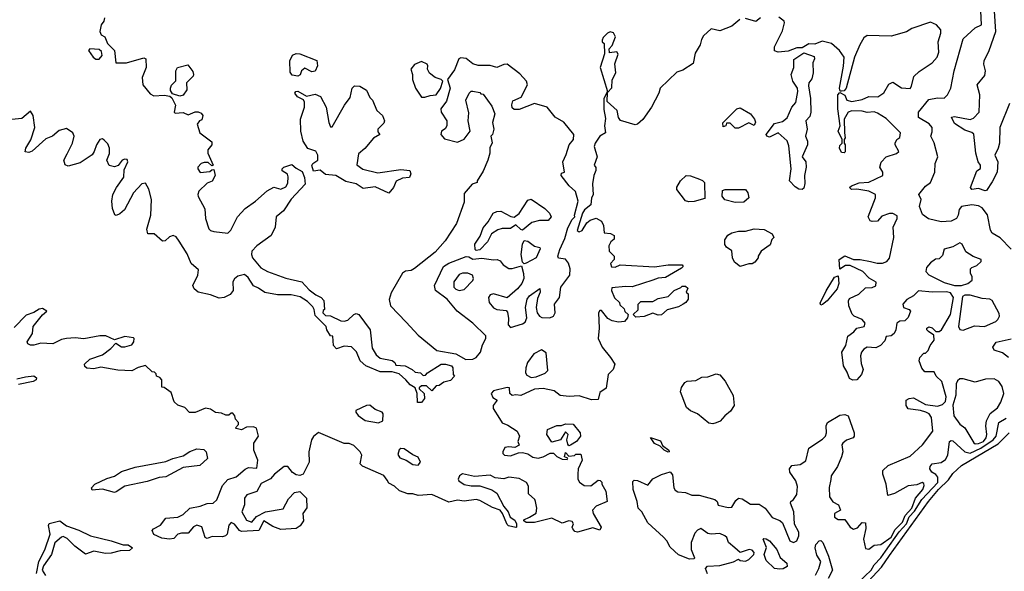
# Model space of a CAD drawing. Extents: x 2293830 to 2387798, y 66850 to 233222.
# Tile 152 of 192: x 2359112 to 2364855, y 180558 to 183774. Entities that reach past the tile are written whole.
import ezdxf

# ---------------------------------------------------------------- set-up
doc = ezdxf.new("R2010")
doc.units = 0

msp = doc.modelspace()

# ---------------------------------------------------------------- linework, layer by layer
at = {"layer": '0CON05XD'}
for points in [[(2364885, 183286.2), (2364829.1, 183145), (2364826.3, 183053.7), (2364819.2, 183025), (2364798.8, 182985), (2364817.5, 182945), (2364813.1, 182885), (2364785, 182828), (2364751.2, 182778.8), (2364743.6, 182776.4), (2364705, 182790), (2364665, 182784.5), (2364656.9, 182795), (2364695, 182892.5), (2364717, 182907), (2364716.7, 182925), (2364702.5, 182945), (2364688.6, 182995), (2364677.3, 183107.3), (2364665, 183117.1), (2364625, 183129.2), (2364565, 183168.8), (2364547.5, 183205), (2364565, 183209.2), (2364655, 183192.9), (2364675, 183200.8), (2364708.5, 183235), (2364711.9, 183335), (2364695.8, 183395), (2364741.3, 183448.7), (2364745.4, 183475), (2364736.1, 183515), (2364738.4, 183535), (2364767.5, 183595), (2364805.8, 183705), (2364791.7, 183915)], [(2364011.9, 183628.1), (2363981.4, 183555), (2363932, 183375), (2363920.7, 183359.3), (2363905, 183356.7), (2363898.3, 183358.3), (2363894.1, 183374.1), (2363917, 183503), (2363920, 183555), (2363893.3, 183595), (2363846.7, 183635), (2363791.7, 183648.3), (2363749.3, 183630.7), (2363715, 183633.3), (2363675, 183610), (2363645, 183610.8), (2363595, 183591.2), (2363535, 183584), (2363515, 183592.5), (2363514.2, 183615.8), (2363560.8, 183709.2), (2363573.3, 183755), (2363570, 183765), (2363539.2, 183789.2)], [(2364895.5, 182435.5), (2364831.7, 182501.7), (2364785, 182530), (2364775, 182547.5), (2364756.2, 182636.2), (2364725, 182677.8), (2364705, 182687.9), (2364665.4, 182694.6), (2364605, 182685.7), (2364592.4, 182667.6), (2364586.7, 182635), (2364575.3, 182615), (2364545, 182599.2), (2364486.3, 182596.3), (2364412.9, 182612.9), (2364377.5, 182637.5), (2364361.2, 182685), (2364370, 182725), (2364356, 182755), (2364395, 182804.3), (2364424.6, 182825), (2364450, 182885), (2364452.5, 182935), (2364467.5, 182975), (2364446.2, 183056.2), (2364426, 183095), (2364435, 183120), (2364434.2, 183145), (2364417.2, 183167.2), (2364354.2, 183204.2), (2364354, 183235), (2364415, 183308.8), (2364465, 183318), (2364505, 183316), (2364524, 183335), (2364543.1, 183375), (2364561.8, 183475), (2364615, 183662.5), (2364685, 183726.7), (2364722.5, 183745), (2364717.5, 183825)], [(2359606.7, 183785), (2359603.3, 183765), (2359586.1, 183743.9), (2359578.8, 183705), (2359586.1, 183686.1), (2359607.5, 183675), (2359624, 183635), (2359665.4, 183595.4), (2359672.3, 183522.3), (2359735, 183522.5), (2359835, 183552.5), (2359846.7, 183546.7), (2359850, 183495), (2359827, 183437), (2359830, 183395), (2359872.6, 183342.6), (2359895, 183331.1), (2359955, 183333.5), (2359987.3, 183327.3), (2359999.1, 183319.1), (2360020, 183275), (2360012.5, 183235), (2360018.3, 183228.3), (2360065, 183232.5), (2360095, 183220), (2360135, 183236.7), (2360153, 183237), (2360169.3, 183229.3), (2360180, 183215), (2360175, 183190), (2360160, 183185), (2360147.5, 183165), (2360163.3, 183115), (2360231.7, 183061.7), (2360232.5, 183045), (2360210, 183015), (2360210, 182995), (2360240, 182925), (2360231.7, 182921.7), (2360211.7, 182941.7), (2360188.3, 182941.7), (2360170, 182935), (2360150, 182915), (2360150, 182905), (2360165, 182882.5), (2360221.7, 182888.3), (2360231.7, 182898.3), (2360245, 182900), (2360252.5, 182865), (2360235, 182832.5), (2360205, 182820), (2360157.5, 182775), (2360150, 182755), (2360152.3, 182742.3), (2360190.8, 182670.8), (2360196, 182615), (2360215.8, 182555), (2360225, 182544.5), (2360245, 182538.1), (2360325, 182530), (2360343.6, 182546.4), (2360382, 182625), (2360426.2, 182673.8), (2360488, 182715), (2360555, 182776.7), (2360595, 182797.5), (2360635, 182786.7), (2360665, 182800), (2360675, 182820), (2360677.7, 182857.7), (2360673, 182873), (2360643, 182893), (2360643.3, 182905), (2360652.5, 182915), (2360699.3, 182929.3), (2360725, 182907.5), (2360759.5, 182889.5), (2360773.8, 182853.8), (2360775.9, 182814.1), (2360695, 182726.9), (2360650.4, 182659.6), (2360607.5, 182625), (2360601.4, 182565), (2360577.7, 182515), (2360494, 182456), (2360466.1, 182425), (2360463.8, 182405), (2360470.4, 182385), (2360517.3, 182327.3), (2360558, 182305), (2360665, 182267.8), (2360756.5, 182246.5), (2360799.6, 182199.6), (2360839.3, 182169.3), (2360870, 182155), (2360885, 182137.5), (2360890, 182085), (2360881.7, 182078.3), (2360880, 182065), (2360895, 182050), (2360925, 182047.5), (2360985, 182017.5), (2361005, 182016.7), (2361025, 182022.5), (2361060, 182055), (2361075, 182060), (2361090, 182055), (2361156.7, 181965), (2361168.3, 181858.3), (2361190.7, 181820.7), (2361215, 181800), (2361285, 181786.7), (2361300, 181775), (2361305, 181760), (2361360, 181755), (2361400, 181735), (2361418.3, 181718.3), (2361450, 181715), (2361465, 181700), (2361478.3, 181701.7), (2361490, 181715), (2361570, 181765), (2361595, 181766), (2361630, 181755), (2361637.5, 181745), (2361640, 181705), (2361647.5, 181695), (2361625, 181670), (2361585, 181660), (2361558.3, 181641.7), (2361541.7, 181638.3), (2361515, 181610), (2361485, 181640), (2361455, 181640), (2361441.7, 181628.3), (2361441.7, 181621.7), (2361470, 181595), (2361472.5, 181565), (2361455, 181542.5), (2361431.7, 181541.7), (2361430, 181595), (2361418.3, 181628.3), (2361390, 181645), (2361363.9, 181673.9), (2361325, 181710), (2361285, 181720), (2361215, 181721.2), (2361130, 181755), (2361097.5, 181785), (2361077, 181837), (2361047, 181867), (2361005, 181870), (2360960, 181855), (2360942.5, 181875), (2360938.3, 181928.3), (2360925, 181930), (2360902.5, 181965), (2360900, 181985), (2360835, 182050), (2360830, 182085), (2360820.7, 182100.7), (2360790.8, 182130.8), (2360748.6, 182158.6), (2360695, 182170.6), (2360615, 182169.4), (2360542.5, 182182.5), (2360505, 182209.5), (2360475, 182221.9), (2360445, 182270), (2360422.3, 182287.7), (2360385, 182279.2), (2360365, 182262.5), (2360354.6, 182245), (2360357.1, 182195), (2360338.6, 182171.4), (2360305, 182153.3), (2360275, 182150), (2360225, 182169.4), (2360152.5, 182185), (2360130, 182205), (2360122.5, 182225), (2360150, 182285), (2360153.8, 182315), (2360112.2, 182352.2), (2360088.3, 182408.3), (2360042, 182482), (2360025, 182507.5), (2360006.4, 182516.4), (2359985, 182507.5), (2359960, 182485), (2359945, 182483.3), (2359895.9, 182525.9), (2359860, 182525), (2359853.6, 182553.6), (2359876.2, 182635), (2359880, 182725), (2359865.6, 182785), (2359845, 182820.8), (2359825, 182817.5), (2359775, 182763.8), (2359723.3, 182665), (2359695, 182641.2), (2359675, 182632.5), (2359667, 182637), (2359653.8, 182673.8), (2359650, 182715), (2359655.8, 182754.2), (2359676, 182795), (2359718.8, 182855), (2359720.7, 182899.3), (2359743.3, 182945), (2359738, 182958), (2359725, 182961.2), (2359710, 182955), (2359686.2, 182923.8), (2359665, 182916.7), (2359633.6, 182923.6), (2359620, 182955), (2359635.5, 182994.5), (2359635.5, 183025), (2359625, 183050), (2359605, 183071.2), (2359595, 183078.8), (2359580, 183075), (2359558.8, 183045), (2359546.7, 183005), (2359533.9, 182986.1), (2359465, 182940), (2359395, 182920), (2359377, 182927), (2359370, 182955), (2359388.3, 182991.7), (2359418.8, 183055), (2359428.8, 183095), (2359422.5, 183115), (2359385, 183140), (2359342.3, 183127.7), (2359302.5, 183095), (2359265, 183078.8), (2359185, 183006.7), (2359165, 183000), (2359143.3, 183003.3), (2359146.7, 183025), (2359177.3, 183072.7), (2359200, 183145), (2359191.2, 183215), (2359175, 183240), (2359125, 183197.5), (2359065, 183191.2)], [(2363312.5, 183775), (2363265, 183736.7), (2363195, 183708.8), (2363145, 183720), (2363100.7, 183679.3), (2363088.3, 183658.3), (2363081.7, 183628.3), (2363051.7, 183578.3), (2363040.5, 183519.5), (2362979.7, 183480.3), (2362945, 183467.5), (2362846.7, 183375), (2362840, 183345), (2362796.1, 183263.9), (2362747.2, 183192.8), (2362715, 183164.5), (2362701.1, 183161.1), (2362616.3, 183186.3), (2362604.2, 183204.2), (2362597.1, 183245), (2362537.7, 183297.7), (2362540, 183350), (2362565, 183376.7), (2362567.3, 183422.7), (2362588.1, 183465), (2362584.1, 183515.9), (2362602.5, 183572.5), (2362595, 183587.5), (2362551.7, 183581.7), (2362550, 183605), (2362567, 183623), (2362586.7, 183675), (2362575, 183696.7), (2362555, 183702.5), (2362540, 183695), (2362515, 183670), (2362510, 183655), (2362510, 183645), (2362520, 183635), (2362522.5, 183575), (2362497.5, 183495), (2362540, 183355), (2362518.8, 183315), (2362519.5, 183250.5), (2362528.3, 183198.3), (2362522.7, 183155), (2362529.2, 183115), (2362495, 183094.4), (2362468.6, 183055), (2362462.4, 183035), (2362480, 182975), (2362463.3, 182925), (2362471.7, 182911.7), (2362472.5, 182895), (2362460, 182865), (2362452.3, 182817.7), (2362457.5, 182752.5), (2362446.7, 182735), (2362443.3, 182695), (2362406.2, 182665), (2362393.8, 182645), (2362364.2, 182544.2), (2362375, 182536.7), (2362392.5, 182545), (2362420.7, 182589.3), (2362440, 182605), (2362475, 182616.7), (2362505, 182600), (2362517.5, 182575), (2362521.7, 182531.7), (2362557, 182527), (2362580, 182515), (2362580, 182495), (2362560.7, 182479.3), (2362547.5, 182455), (2362550, 182425), (2362580, 182395), (2362580, 182375), (2362558.3, 182351.7), (2362563, 182333), (2362585, 182332), (2362615, 182344), (2362815, 182332.7), (2362895, 182343.9), (2362976.7, 182345), (2362982, 182335), (2362971.2, 182325), (2362878.3, 182271.7), (2362835, 182266.1), (2362805, 182254.4), (2362685, 182216.7), (2362645, 182218.5), (2362565, 182210), (2362563.3, 182195), (2362581.7, 182151.7), (2362610, 182125), (2362611.7, 182111.7), (2362638.3, 182088.3), (2362641.7, 182071.7), (2362660, 182055), (2362657.5, 182035), (2362640, 182015), (2362605, 182010), (2362568.3, 182018.3), (2362542.3, 182032.3), (2362505, 182077.5), (2362495, 182077.5), (2362487.5, 182065), (2362491.2, 181975), (2362486.7, 181915), (2362508.8, 181865), (2362558.8, 181805), (2362582.5, 181765), (2362572.5, 181735), (2362543.3, 181705), (2362532.5, 181625), (2362495, 181600), (2362485, 181560), (2362447, 181557), (2362375, 181580), (2362316.1, 181576.1), (2362265, 181582.5), (2362229.5, 181609.5), (2362165, 181624), (2362115, 181620), (2362035, 181583.3), (2362005, 181587.5), (2361985, 181582.5), (2361970, 181595), (2361968.3, 181628.3), (2361955, 181630), (2361875, 181610.6), (2361862.5, 181595), (2361870.9, 181570.9), (2361897.5, 181555), (2361872.5, 181525), (2361873.3, 181506.7), (2361909.6, 181449.6), (2361925, 181424.2), (2361959.7, 181409.7), (2362013.9, 181373.9), (2362026.7, 181345), (2362017.5, 181315), (2362025, 181292.5), (2362000.7, 181279.3), (2361965, 181284.2), (2361941.2, 181278.8), (2361930, 181255), (2361930, 181245), (2361940, 181235), (2361975, 181231.5), (2362021.7, 181248.3), (2362045, 181250.5), (2362075, 181242.7), (2362105, 181222.3), (2362135, 181217.1), (2362164.5, 181225.5), (2362205, 181247.5), (2362225, 181247.5), (2362245, 181227.5), (2362275, 181212.5), (2362305, 181210), (2362308.3, 181218.3), (2362290, 181225), (2362295, 181250), (2362315, 181230), (2362347, 181233), (2362355, 181240), (2362385, 181240), (2362392.5, 181205), (2362370, 181155), (2362366.7, 181125), (2362367.5, 181095), (2362377, 181077), (2362405, 181057.5), (2362443, 181057), (2362485, 181090), (2362497, 181087), (2362507, 181077), (2362507.5, 181065), (2362530, 181025), (2362537.5, 180965), (2362475, 180937.5), (2362453.3, 180915), (2362456.2, 180895), (2362502.5, 180815), (2362495, 180797.5), (2362455, 180811.2), (2362365, 180785.5), (2362350.6, 180790.6), (2362338.9, 180805), (2362334.3, 180815.7), (2362341.2, 180835), (2362335, 180848.8), (2362315, 180851.2), (2362275, 180838), (2362215, 180866.7), (2362115, 180842.5), (2362065, 180842.5), (2362051.7, 180851.7), (2362051.7, 180858.3), (2362085, 180872.5), (2362123.8, 180896.2), (2362128, 180925), (2362120, 180965), (2362115.6, 180975.6), (2362078.8, 181008.8), (2362078.6, 181055), (2362067.1, 181075), (2362025, 181099.4), (2361965, 181105.8), (2361935, 181096.2), (2361885, 181103.3), (2361855, 181118.8), (2361765, 181111.2), (2361695, 181126.2), (2361677.5, 181115), (2361670, 181095), (2361672.5, 181085), (2361704.2, 181064.2), (2361745, 181056.2), (2361795, 181056.2), (2361865, 181033.3), (2361895, 181013.3), (2361936.4, 180936.4), (2361960, 180905), (2361973, 180873), (2362000, 180855), (2362010, 180835), (2362010, 180815), (2362005, 180813.3), (2361963, 180823), (2361955, 180830), (2361927.5, 180895), (2361913.6, 180913.6), (2361869.3, 180929.3), (2361795, 180970), (2361775, 180976.2), (2361705, 180967.5), (2361665, 180972.5), (2361615, 180960), (2361515.9, 181005.9), (2361435, 180998.8), (2361405, 181010), (2361375, 181010), (2361326.4, 181026.4), (2361297.5, 181055), (2361265, 181072.5), (2361255, 181090), (2361235.9, 181115.9), (2361110.5, 181170.5), (2361097.5, 181185), (2361107.5, 181235), (2361096.7, 181255), (2361060.7, 181290.7), (2361033, 181303), (2361003.6, 181303.6), (2360853.9, 181366.1), (2360825, 181343.8), (2360813.3, 181325), (2360798.5, 181255), (2360800.6, 181195), (2360765.9, 181124.1), (2360745, 181116.2), (2360725, 181120.8), (2360703.6, 181133.6), (2360675, 181169.2), (2360655, 181168), (2360598.8, 181125), (2360575, 181096.7), (2360520.7, 181069.3), (2360495, 181022.5), (2360437, 181003), (2360422.5, 180985), (2360422.5, 180945), (2360406.7, 180905), (2360435, 180856.7), (2360465, 180843.8), (2360493.6, 180876.4), (2360545.7, 180904.3), (2360647.6, 180922.4), (2360679, 180981), (2360715, 181016.9), (2360745, 181022.5), (2360783.8, 180985), (2360787, 180927), (2360763.8, 180895), (2360767.3, 180852.7), (2360747.8, 180822.2), (2360725, 180807.8), (2360635, 180801.5), (2360588.2, 180818.2), (2360535, 180852.5), (2360507.5, 180795), (2360405, 180789.2), (2360393.8, 180795), (2360365, 180833.3), (2360345, 180842.5), (2360332.5, 180827.5), (2360322.5, 180775), (2360312, 180765), (2360295, 180759.5), (2360235, 180761.1), (2360205, 180748), (2360193.8, 180755), (2360175, 180817.5), (2360145, 180826.7), (2360125, 180816.7), (2360095, 180780), (2360055, 180780), (2360035, 180773.3), (2360011.2, 180748.8), (2359985, 180744.2), (2359941.7, 180751.7), (2359895, 180772), (2359884.2, 180795), (2359891.2, 180805), (2359932.9, 180827.1), (2359965, 180868), (2360035, 180873.5), (2360065, 180889.5), (2360105, 180925.8), (2360165, 180938), (2360205, 180953.3), (2360240, 180955), (2360262.5, 180975), (2360295, 181057.5), (2360325, 181093.3), (2360375, 181108), (2360426.4, 181153.6), (2360447, 181163), (2360495, 181160), (2360501.4, 181205), (2360476.7, 181265), (2360477.5, 181305), (2360503.8, 181345), (2360493, 181393), (2360475, 181400), (2360435, 181397.5), (2360405, 181382.5), (2360375, 181390), (2360370, 181395), (2360387, 181413), (2360387.5, 181425), (2360370, 181445), (2360367.5, 181465), (2360355, 181480), (2360345, 181480), (2360331.7, 181468.3), (2360315, 181467.5), (2360289.3, 181479.3), (2360254.1, 181484.1), (2360225, 181503.3), (2360195, 181508.8), (2360135, 181483.8), (2360103, 181483), (2360075, 181512.5), (2360035, 181526.7), (2360012.5, 181545), (2359995, 181600), (2359955, 181630), (2359941.7, 181631.7), (2359940, 181675), (2359928.3, 181688.3), (2359910, 181695), (2359908.3, 181708.3), (2359898.3, 181718.3), (2359885, 181720), (2359845, 181757.5), (2359803, 181747), (2359765, 181727.5), (2359685, 181730), (2359585, 181747.5), (2359545, 181737.5), (2359503, 181743), (2359491.7, 181751.7), (2359490, 181765), (2359520, 181795), (2359595, 181820), (2359643, 181857), (2359671.7, 181888.3), (2359705, 181867.5), (2359725, 181867.5), (2359765, 181877.5), (2359777.5, 181895), (2359780, 181915), (2359775, 181920), (2359725, 181926.7), (2359665, 181907.5), (2359615, 181930), (2359579.3, 181930.7), (2359485, 181913.3), (2359435, 181918.8), (2359384.1, 181915.9), (2359355, 181908.8), (2359305, 181884.2), (2359235, 181888.1), (2359195, 181875.8), (2359175, 181876), (2359160, 181885), (2359156, 181895), (2359185.4, 181944.6), (2359190.5, 181985), (2359245, 182054), (2359270, 182075), (2359245, 182090), (2359225, 182086), (2359193.6, 182066.4), (2359148.8, 182051.2), (2359079.8, 181980.2)], [(2363123.6, 180543.6), (2363112.5, 180575), (2363123, 180587), (2363195, 180591.2), (2363275, 180612.5), (2363305, 180627.5), (2363315, 180620), (2363345, 180617.5), (2363365, 180626.7), (2363394.1, 180655.9), (2363395, 180666.7), (2363385, 180680), (2363366, 180684), (2363315, 180666.7), (2363282.5, 180695), (2363246.7, 180725), (2363236, 180755), (2363225, 180763.8), (2363195, 180778.8), (2363145, 180773.3), (2363125, 180778.8), (2363085, 180807.5), (2363065, 180797.5), (2363049.3, 180780.7), (2363027.5, 180725), (2363027.5, 180685), (2363047, 180637), (2363045, 180630), (2363018.3, 180628.3), (2362955, 180653.8), (2362905, 180697.5), (2362886.1, 180736.1), (2362867.7, 180757.7), (2362775, 180840), (2362740, 180905), (2362720, 180925), (2362713.8, 180965), (2362690.8, 181035), (2362688.3, 181081.7), (2362695, 181090), (2362715, 181086.7), (2362775, 181060), (2362805, 181097.5), (2362855, 181122.5), (2362905, 181137.5), (2362919.3, 181119.3), (2362928, 181045), (2362935, 181030), (2362950.5, 181020.5), (2362995, 181016.7), (2363031.7, 181001.7), (2363075, 181001.2), (2363167, 180977), (2363180, 180965), (2363185, 180942.5), (2363245, 180928.8), (2363265, 180932.5), (2363289.5, 180970.5), (2363305, 180983.3), (2363325, 180981.2), (2363347.1, 180967.1), (2363375, 180948.8), (2363425, 180948.8), (2363460, 180925), (2363500.5, 180870.5), (2363545, 180853.8), (2363560.3, 180840.3), (2363604.2, 180735), (2363625, 180726), (2363644.2, 180735.8), (2363657.1, 180765), (2363655.7, 180785), (2363632.1, 180832.1), (2363626.7, 180905), (2363608, 180955), (2363610, 180965), (2363625, 180976.7), (2363643.9, 181006.1), (2363648.3, 181051.7), (2363639.2, 181085), (2363604, 181135), (2363602, 181155), (2363615.7, 181174.3), (2363665, 181180), (2363697.7, 181202.3), (2363713.8, 181275), (2363795, 181327.5), (2363811.9, 181345), (2363818.2, 181365), (2363815.6, 181405), (2363823.8, 181426.2), (2363895, 181467.9), (2363925, 181472), (2363944, 181464), (2363979.2, 181365), (2363980, 181345), (2363974.2, 181335.8), (2363935, 181322.5), (2363912.9, 181305), (2363908, 181295), (2363912.9, 181255), (2363904.4, 181225.6), (2363881.2, 181168.8), (2363844.2, 181115), (2363842.3, 181092.3), (2363833.2, 181046.8), (2363835, 180992.5), (2363855, 180962.5), (2363887.5, 180945), (2363900, 180915), (2363864.5, 180895.5), (2363865, 180873.8), (2363885, 180860), (2363925, 180860), (2363956.7, 180815), (2363975, 180803.3), (2363998.3, 180811.7), (2364025, 180842.5), (2364045, 180840), (2364046.4, 180806.4), (2364034.2, 180745), (2364045, 180690), (2364065, 180687.5), (2364095, 180710), (2364135, 180714), (2364195, 180756.8), (2364218.1, 180801.9), (2364260.5, 180845), (2364277, 180883), (2364315, 180925.6), (2364336.4, 180983.6), (2364379.5, 181035), (2364388.3, 181058.3), (2364385, 181070), (2364375, 181076.2), (2364345, 181062.5), (2364295, 181056), (2364215, 181011.2), (2364175, 181000), (2364166.7, 181065), (2364146.7, 181125), (2364146.7, 181145), (2364177.5, 181175), (2364305, 181230), (2364377.1, 181295), (2364438.8, 181375), (2364431.2, 181455), (2364416.4, 181476.4), (2364396.4, 181486.4), (2364366.1, 181496.1), (2364294.2, 181504.2), (2364283.3, 181525), (2364283.3, 181555), (2364300, 181565), (2364325, 181568.8), (2364395, 181531.2), (2364465, 181521.2), (2364495, 181530), (2364511.7, 181548.3), (2364516, 181575), (2364490, 181665), (2364457.5, 181695), (2364445, 181720), (2364391.7, 181721.7), (2364373, 181743), (2364357.5, 181785), (2364362.5, 181805), (2364385, 181830), (2364395, 181830), (2364410, 181845), (2364423.3, 181875), (2364446, 181905), (2364444, 181934), (2364412.5, 181955), (2364402.5, 181965), (2364402.5, 181975), (2364415, 181983.3), (2364435, 181976.7), (2364456.4, 181956.4), (2364475, 181956.2), (2364488, 181965), (2364540.8, 182055), (2364558, 182155), (2364541.2, 182181.2), (2364517.7, 182187.7), (2364435, 182185.8), (2364355, 182193.8), (2364325.8, 182164.2), (2364286.7, 182143.3), (2364264, 182115), (2364266.1, 182096.1), (2364300, 182085), (2364307.5, 182075), (2364293.3, 182036.7), (2364275, 182017.5), (2364245, 182016), (2364228.8, 182005), (2364222.5, 181965), (2364212.5, 181945), (2364195, 181930), (2364165, 181927.5), (2364158.3, 181901.7), (2364133.3, 181875), (2364105, 181861.4), (2364055, 181864.3), (2364035, 181852.9), (2364021.5, 181835), (2364016.5, 181815), (2364019.2, 181769.2), (2364031.2, 181735), (2364022, 181705), (2363995, 181673.3), (2363971.7, 181671.7), (2363951.7, 181681.7), (2363939.1, 181719.1), (2363916, 181755), (2363907.5, 181835), (2363931.1, 181875), (2363942.1, 181927.9), (2363976.7, 181953.3), (2363995, 181976), (2364037.5, 181985), (2364043.3, 182005), (2364026.7, 182025), (2363980, 182045), (2363967, 182057), (2363947.5, 182105), (2363946.7, 182135), (2363952, 182148), (2364006, 182174), (2364045, 182210), (2364085, 182213.3), (2364105, 182222.5), (2364107, 182243), (2364066.2, 182266.2), (2364028.8, 182305), (2363955, 182340), (2363928.3, 182341.7), (2363895, 182320), (2363892.5, 182375), (2363925, 182397.5), (2363975.7, 182375.7), (2364015, 182375.6), (2364075, 182364.5), (2364114.1, 182354.1), (2364145, 182353.6), (2364168.8, 182365), (2364185, 182383.3), (2364210, 182505), (2364206, 182565), (2364230, 182615), (2364230, 182630), (2364205, 182643.3), (2364185, 182643.3), (2364141.2, 182628.8), (2364115, 182600), (2364085, 182596.7), (2364071.7, 182601.7), (2364060, 182625), (2364103.8, 182735), (2364103.3, 182755), (2364065, 182774.2), (2363995, 182786.2), (2363963.6, 182783.6), (2363952.5, 182795), (2363964.1, 182805.9), (2364007.7, 182822.3), (2364065, 182825.8), (2364146.7, 182865), (2364146.2, 182885), (2364128.8, 182915), (2364136.1, 182943.9), (2364166.4, 182973.6), (2364227, 182993), (2364240, 183005), (2364217.5, 183045), (2364217.5, 183055), (2364227.5, 183075), (2364245, 183087.5), (2364248.6, 183115), (2364165, 183198.8), (2364115, 183230), (2364095, 183236.9), (2364055, 183232.5), (2364025, 183241.1), (2363965, 183243.1), (2363944.6, 183235.4), (2363920, 183195), (2363923.6, 183113.6), (2363926.7, 183085), (2363920, 183075), (2363920, 183055), (2363926.7, 183045), (2363926.4, 183003.6), (2363921.7, 182998.3), (2363905, 183000), (2363893.3, 183025), (2363895, 183040), (2363910, 183055), (2363910, 183075), (2363886.7, 183125), (2363897.5, 183155), (2363884.2, 183255), (2363884.2, 183335), (2363895, 183350), (2363923.8, 183333.8), (2363936.7, 183305), (2363965, 183297.1), (2364025, 183309.2), (2364065, 183326), (2364117.5, 183325), (2364151.7, 183348.3), (2364182.3, 183397.7), (2364205, 183410), (2364256.1, 183376.1), (2364305, 183373.8), (2364313.9, 183386.1), (2364327.7, 183442.3), (2364358.3, 183471.7), (2364435, 183523.3), (2364463.8, 183555), (2364472.5, 183585), (2364469.2, 183645), (2364484, 183695), (2364484, 183715), (2364460, 183745), (2364425, 183760.6), (2364315, 183723.3), (2364285, 183702.5), (2364195, 183677.5), (2364055, 183682.2), (2364035, 183667.5), (2364011.9, 183628.1)], [(2363433.3, 183785), (2363405, 183763.3), (2363345, 183782)], [(2359575, 183543.3), (2359591.9, 183565), (2359589.5, 183589.5), (2359575, 183600), (2359520, 183605), (2359512.5, 183595), (2359540.8, 183555), (2359555, 183543.3), (2359575, 183543.3)], [(2360735, 183444.3), (2360701.1, 183451.1), (2360688.8, 183468.8), (2360686.9, 183535), (2360703, 183567), (2360725, 183576.7), (2360745, 183575.7), (2360845.3, 183535.3), (2360849.5, 183505), (2360835, 183474.2), (2360815, 183469.2), (2360775, 183490.8), (2360755, 183476), (2360747.5, 183452.5), (2360735, 183444.3)], [(2363675, 182783.3), (2363656.1, 182786.1), (2363635, 182800), (2363601.2, 182835), (2363610.8, 182905), (2363598.5, 183038.5), (2363588.5, 183068.5), (2363535, 183113.8), (2363485, 183090), (2363468.8, 183095), (2363466.2, 183105), (2363515, 183169.2), (2363560.2, 183179.8), (2363587.4, 183202.6), (2363616.3, 183263.7), (2363639.2, 183290.8), (2363650.6, 183355), (2363648.6, 183375), (2363621.1, 183415), (2363611.9, 183455), (2363626.9, 183495), (2363627.5, 183542.5), (2363685, 183580), (2363745, 183560), (2363747.5, 183545), (2363738.3, 183521.7), (2363739.2, 183465), (2363731.7, 183428.3), (2363714.1, 183405.9), (2363712, 183388), (2363724, 183315), (2363727.1, 183235), (2363720.4, 183209.6), (2363698, 183185), (2363705.6, 183135), (2363695.8, 183095), (2363707.1, 183065), (2363707.8, 183045), (2363675.6, 182975), (2363697.1, 182945), (2363698.6, 182915), (2363690, 182865), (2363691.3, 182818.7), (2363685, 182792.5), (2363675, 182783.3)], [(2360045, 183328.8), (2360002.5, 183342.5), (2359991.4, 183361.4), (2359992, 183375), (2359997.5, 183392.5), (2360022, 183418), (2360023.3, 183475), (2360032.5, 183495), (2360091.7, 183511.7), (2360122.3, 183472.3), (2360126.2, 183455), (2360123.3, 183445), (2360083.8, 183405), (2360086.7, 183365), (2360065, 183333.3), (2360045, 183328.8)], [(2361713.1, 181793.1), (2361755, 181794), (2361775, 181803.5), (2361800, 181835), (2361811.3, 181878.7), (2361830, 181915), (2361830.5, 181930.5), (2361754.3, 182005), (2361664.4, 182075), (2361605, 182144), (2361538, 182195), (2361530.8, 182225), (2361584.3, 182335), (2361614.7, 182355.3), (2361715, 182392.5), (2361731.7, 182391.7), (2361755, 182377.5), (2361806.7, 182383.3), (2361875, 182374), (2361896.4, 182376.4), (2361915, 182367.5), (2361931.2, 182345), (2361965, 182324), (2361985, 182323.8), (2362038.3, 182338.3), (2362050.8, 182295), (2362051.9, 182265), (2362040.6, 182235), (2362015.8, 182205), (2361955, 182152.5), (2361875, 182176.2), (2361855, 182170), (2361846.2, 182155), (2361850.8, 182125), (2361875, 182094.2), (2361895, 182084), (2361949.3, 182079.3), (2361958, 182068), (2361962.5, 182032.5), (2361960, 181995), (2361975, 181980), (2362045, 182000), (2362059.2, 182010.8), (2362070.5, 182035), (2362062.2, 182095), (2362071.4, 182145), (2362085, 182164.2), (2362145, 182206.7), (2362146.7, 182185), (2362131.8, 182148.2), (2362123.3, 182095), (2362130, 182065), (2362143.3, 182045), (2362156.9, 182036.9), (2362203.9, 182036.1), (2362225.2, 182044.8), (2362235.3, 182064.7), (2362231.6, 182115), (2362260.6, 182155), (2362268.5, 182215), (2362320, 182285), (2362322.3, 182322.3), (2362312.2, 182355), (2362295, 182377.5), (2362253.8, 182383.8), (2362250, 182395), (2362261.4, 182435), (2362292.1, 182497.9), (2362309.7, 182560.3), (2362335, 182610), (2362350, 182625), (2362347.5, 182635), (2362368.6, 182715), (2362352.9, 182772.9), (2362317.5, 182805), (2362270, 182865), (2362271.7, 182878.3), (2362290, 182885), (2362280, 182945), (2362298.3, 182988.3), (2362316, 183045), (2362341.8, 183075), (2362343.1, 183105), (2362285, 183176), (2362235, 183206.2), (2362187.5, 183265), (2362115, 183286.2), (2362025, 183250), (2361995, 183251.4), (2361985, 183260), (2361981.7, 183278.3), (2361989.1, 183300.9), (2362037.1, 183322.9), (2362074.3, 183395), (2362067.5, 183415), (2362029.1, 183459.1), (2361955, 183515.5), (2361935, 183513.5), (2361895, 183496.2), (2361855, 183506.2), (2361785, 183507.5), (2361755, 183517.5), (2361715, 183547.5), (2361685, 183552.5), (2361672.5, 183545), (2361648.3, 183481.7), (2361607.5, 183425), (2361622.5, 183375), (2361601.7, 183298.3), (2361567.5, 183255), (2361570, 183235), (2361602.5, 183185), (2361602.5, 183155), (2361593, 183137), (2361572.5, 183125), (2361567.5, 183105), (2361589.3, 183079.3), (2361665, 183060), (2361705, 183077.5), (2361740, 183125), (2361727.5, 183185), (2361731.7, 183231.7), (2361713.3, 183305), (2361732.5, 183345), (2361745, 183357.5), (2361755, 183357.5), (2361795, 183350), (2361801.7, 183341.7), (2361815, 183340), (2361865, 183270), (2361882.5, 183225), (2361870, 183175), (2361877.5, 183135), (2361870, 183105), (2361860, 183095), (2361867, 183057), (2361853.9, 183026.1), (2361853.3, 182995), (2361843.3, 182955), (2361815, 182890), (2361780, 182835), (2361780, 182825), (2361750, 182815), (2361705, 182760), (2361705, 182710), (2361660, 182585), (2361594.3, 182485), (2361535, 182418.6), (2361415, 182324), (2361395, 182312), (2361362.4, 182307.6), (2361344.6, 182295.4), (2361279.1, 182180.9), (2361267.7, 182142.3), (2361274.6, 182105), (2361365, 182010.9), (2361436.5, 181935), (2361545, 181844.7), (2361655, 181826.4), (2361713.1, 181793.1)], [(2361475, 183322.5), (2361505, 183332.5), (2361540, 183335), (2361567, 183373), (2361580, 183415), (2361570, 183425), (2361535, 183437.5), (2361502.3, 183462.3), (2361490, 183485), (2361492.5, 183505), (2361487.5, 183515), (2361455, 183530), (2361415, 183512.5), (2361393.3, 183485), (2361403.8, 183455), (2361403.3, 183425), (2361420, 183375), (2361455, 183322.5), (2361475, 183322.5)], [(2361265, 182763.3), (2361185, 182798.8), (2361115, 182790), (2361075, 182816.2), (2361015, 182831.2), (2360956.4, 182866.4), (2360895, 182871.2), (2360865, 182896), (2360825, 182891.2), (2360816.2, 182923.8), (2360822.5, 182935), (2360850, 182955), (2360851.2, 182985), (2360838.3, 183008.3), (2360792.4, 183022.4), (2360765.7, 183065), (2360750.6, 183125), (2360748.9, 183195), (2360772.9, 183265), (2360773.8, 183293.8), (2360766.7, 183306.7), (2360732.5, 183325), (2360717.5, 183345), (2360722.5, 183355), (2360735, 183357.5), (2360785, 183327.5), (2360835, 183339.2), (2360866.6, 183326.6), (2360900, 183265), (2360914.1, 183174.1), (2360925, 183150), (2360935, 183150), (2361005.8, 183275), (2361039.7, 183320.3), (2361050.8, 183375), (2361065, 183388), (2361095, 183386.2), (2361135, 183362.5), (2361155, 183320), (2361170, 183305), (2361194.2, 183244.2), (2361227.5, 183215), (2361240, 183185), (2361235, 183170), (2361200, 183135), (2361200.5, 183120.5), (2361212.5, 183105), (2361175, 183082.5), (2361125, 183023.3), (2361087.7, 182992.3), (2361078.3, 182928.3), (2361112.3, 182902.3), (2361201.2, 182881.2), (2361335, 182900), (2361386.7, 182895), (2361393.3, 182875), (2361385, 182853.8), (2361345, 182850), (2361306.7, 182833.3), (2361292.5, 182795), (2361265, 182763.3)], [(2363305, 183142.5), (2363285, 183142.5), (2363255, 183170), (2363235, 183170), (2363230, 183155), (2363215, 183150), (2363213.6, 183173.6), (2363295, 183254.3), (2363315, 183259.5), (2363374, 183225), (2363398, 183195), (2363403.6, 183176.4), (2363395, 183157.5), (2363365, 183172.5), (2363305, 183142.5)], [(2363015, 182712), (2362995, 182717.5), (2362944.2, 182784.2), (2362945, 182797.5), (2362966.7, 182835), (2363000, 182865), (2363025, 182863.8), (2363076.7, 182845), (2363095, 182837.1), (2363105.3, 182825), (2363107.7, 182732.3), (2363045, 182714), (2363015, 182712)], [(2363285, 182708.9), (2363225, 182724.3), (2363210, 182745), (2363212, 182778), (2363226.4, 182783.6), (2363345, 182783.8), (2363358, 182765), (2363363.8, 182735), (2363335, 182710.6), (2363285, 182708.9)], [(2361775, 182427.5), (2361767.5, 182435), (2361766.2, 182465), (2361797.7, 182512.3), (2361815, 182561.2), (2361844.3, 182595.7), (2361873.8, 182645), (2361895, 182656.2), (2361917.3, 182657.3), (2361976.1, 182626.1), (2361995, 182622.5), (2362025, 182643.3), (2362075, 182722.5), (2362095, 182726.7), (2362173.9, 182673.9), (2362202.5, 182645), (2362212.5, 182625), (2362195, 182603.3), (2362144.1, 182604.1), (2362099.4, 182590.6), (2362045, 182547.5), (2362035, 182550), (2362005, 182577.5), (2361975, 182557.5), (2361925, 182556), (2361900.9, 182549.1), (2361863.8, 182525), (2361840.5, 182479.5), (2361795, 182432.5), (2361775, 182427.5)], [(2363315, 182334.4), (2363280.9, 182360.9), (2363269.2, 182385), (2363265.7, 182425.7), (2363235, 182447.1), (2363223.9, 182463.9), (2363225, 182490), (2363242.4, 182517.6), (2363265, 182531.9), (2363305, 182540.8), (2363345, 182540.8), (2363395, 182554.2), (2363455, 182550), (2363500, 182525), (2363510, 182505), (2363498.3, 182491.7), (2363488.9, 182461.1), (2363437.5, 182425), (2363420, 182395), (2363420, 182385), (2363399.3, 182360.7), (2363385, 182350), (2363365, 182350), (2363315, 182334.4)], [(2362055, 182350), (2362045, 182360), (2362037.1, 182405), (2362044.4, 182465.6), (2362055, 182487.5), (2362075, 182482), (2362115, 182454.2), (2362145, 182446.7), (2362148, 182438), (2362125, 182386.2), (2362065, 182353.8), (2362055, 182350)], [(2364565, 182223.3), (2364605, 182223.8), (2364642.5, 182235), (2364667.5, 182255), (2364666.7, 182275), (2364657, 182297), (2364658.3, 182321.7), (2364665, 182330), (2364695, 182340), (2364720, 182365), (2364720, 182375), (2364673, 182393), (2364630.7, 182420.7), (2364610, 182465), (2364595, 182472.5), (2364555, 182450), (2364503.6, 182436.4), (2364495, 182400), (2364475, 182380), (2364453, 182377), (2364423.6, 182356.4), (2364401.7, 182328.3), (2364396.7, 182305), (2364415, 182286.7), (2364505, 182242), (2364565, 182223.3)], [(2361675, 182196), (2361705, 182201.2), (2361755.8, 182254.2), (2361758.8, 182265), (2361752.5, 182285), (2361726.4, 182296.4), (2361695, 182296.7), (2361675, 182288.8), (2361644.2, 182245), (2361644, 182215), (2361655, 182203.3), (2361675, 182196)], [(2363785, 182110), (2363781.7, 182121.7), (2363815, 182192.5), (2363865, 182272.5), (2363885, 182280), (2363890, 182235), (2363880, 182205), (2363822.5, 182135), (2363795, 182112.5), (2363785, 182110)], [(2362705, 182040), (2362690, 182055), (2362718.3, 182081.7), (2362720, 182115), (2362735, 182130), (2362805, 182130), (2362835, 182147.5), (2362895, 182160), (2362930, 182195), (2362968.3, 182211.7), (2362975, 182220), (2362995, 182220), (2363008.3, 182208.3), (2363000, 182185), (2363010, 182175), (2363010, 182145), (2362997.5, 182125), (2362982.5, 182115), (2362955, 182100), (2362888.3, 182081.7), (2362855, 182052.5), (2362835, 182051.2), (2362805, 182062.5), (2362755, 182042.5), (2362705, 182040)], [(2364615, 181964), (2364681.7, 181988.3), (2364740, 181985), (2364805.9, 182014.1), (2364817.5, 182025), (2364826.7, 182045), (2364825, 182060), (2364785, 182136.7), (2364770, 182145), (2364725, 182148.6), (2364655, 182167.8), (2364625, 182168), (2364610.8, 182159.2), (2364588, 181985), (2364595, 181967.5), (2364615, 181964)], [(2364879.6, 181805), (2364845, 181831.8), (2364796.7, 181846.7), (2364787.5, 181865), (2364806.9, 181893.1), (2364895, 181913.6)], [(2362095, 181687.5), (2362125, 181692.5), (2362177, 181713), (2362191.7, 181728.3), (2362182.3, 181832.3), (2362155, 181848.8), (2362110, 181825), (2362073.3, 181775), (2362063.3, 181745), (2362062.5, 181715), (2362070.7, 181700.7), (2362095, 181687.5)], [(2359095, 181680), (2359145, 181692.5), (2359195, 181696.7), (2359210, 181685), (2359207.5, 181675), (2359190, 181665), (2359105, 181647.5)], [(2363155, 181418.2), (2363132.1, 181422.1), (2363065.3, 181475.3), (2363023.9, 181493.9), (2363002.1, 181512.1), (2362965.7, 181605), (2362971.5, 181628.5), (2362991.2, 181658.8), (2363005, 181666.2), (2363055, 181670), (2363090.7, 181689.3), (2363125, 181692.1), (2363175, 181708.6), (2363195, 181702.5), (2363226.1, 181666.1), (2363273.2, 181583.2), (2363280, 181525), (2363258.7, 181491.3), (2363224.4, 181465), (2363197.8, 181432.2), (2363175, 181422.5), (2363155, 181418.2)], [(2364685, 181300), (2364705, 181303), (2364733.8, 181315), (2364749.7, 181335), (2364753.8, 181355), (2364746.5, 181405), (2364751.5, 181435), (2364773.1, 181476.9), (2364815, 181511.2), (2364835, 181543.3), (2364852, 181595), (2364842, 181635), (2364823.9, 181663.9), (2364795, 181680), (2364745, 181678.8), (2364685, 181660), (2364615, 181680), (2364595, 181680), (2364581.7, 181668.3), (2364575, 181650), (2364572, 181585), (2364553.9, 181526.1), (2364560, 181465), (2364596.2, 181415), (2364624.3, 181394.3), (2364676.4, 181306.4), (2364685, 181300)], [(2361205, 181424.3), (2361229.2, 181435), (2361232, 181475), (2361225.5, 181485.5), (2361185, 181500.6), (2361155, 181526.9), (2361135, 181524.4), (2361072.5, 181495), (2361072.5, 181485), (2361086.1, 181466.1), (2361126.4, 181436.4), (2361205, 181424.3)], [(2364004.9, 180495.1), (2364079, 180565), (2364095.5, 180595), (2364135, 180635.5), (2364161.6, 180675), (2364241.6, 180788.4), (2364284.9, 180835), (2364300, 180875), (2364330.9, 180909.1), (2364373.3, 180976.7), (2364466.8, 181075), (2364467, 181107), (2364455, 181121.9), (2364431.8, 181135), (2364421.3, 181155), (2364421.9, 181168.1), (2364435, 181184.7), (2364487.6, 181192.4), (2364511.1, 181208.9), (2364524.8, 181235.2), (2364536.2, 181313.8), (2364545, 181320), (2364555, 181317.5), (2364625.6, 181255), (2364655, 181247), (2364718.6, 181275), (2364789.3, 181325), (2364806.6, 181345), (2364822.3, 181425), (2364865, 181450.7)], [(2362315, 181290), (2362308.3, 181298.3), (2362302.5, 181325), (2362310, 181355), (2362295, 181370), (2362266.1, 181323.9), (2362215, 181310), (2362186.7, 181355), (2362190, 181385), (2362245, 181407.5), (2362271.7, 181408.3), (2362295, 181417.5), (2362340, 181415), (2362380, 181365), (2362382.5, 181345), (2362360, 181315), (2362325, 181293.3), (2362315, 181290)], [(2362895, 181252.5), (2362870, 181265), (2362847.5, 181287.5), (2362815, 181302.5), (2362791.7, 181338.3), (2362849.3, 181319.3), (2362861.7, 181291.7), (2362897.5, 181265), (2362900, 181255), (2362895, 181252.5)], [(2364035, 180471.5), (2364138.1, 180581.9), (2364185, 180649.4), (2364412.1, 180965), (2364471.3, 181035), (2364529.2, 181090.8), (2364555, 181128.8), (2364606.2, 181175), (2364819, 181301), (2364883.8, 181365)], [(2359665, 181016.7), (2359595, 181037.5), (2359535, 181030), (2359530, 181045), (2359550, 181065), (2359620.5, 181099.5), (2359665, 181113.3), (2359705, 181138.8), (2359785, 181164), (2359965, 181198), (2360004.2, 181215.8), (2360065, 181231.2), (2360104.2, 181255.8), (2360145, 181271.2), (2360185, 181268.8), (2360200, 181255), (2360206.7, 181215), (2360162.5, 181175), (2360065, 181162), (2359965, 181108), (2359925, 181103.8), (2359855, 181080.8), (2359725.9, 181054.1), (2359675, 181021.2), (2359665, 181016.7)], [(2361435, 181177.5), (2361448.8, 181195), (2361435, 181223.3), (2361405, 181236.7), (2361355, 181272.5), (2361335, 181274.2), (2361324.4, 181265.6), (2361318.3, 181238.3), (2361329.5, 181219.5), (2361366.1, 181206.1), (2361405, 181180), (2361435, 181177.5)], [(2359210, 180545), (2359224, 180615), (2359257.7, 180682.3), (2359288.8, 180775), (2359280, 180825), (2359283, 180837), (2359345, 180852.5), (2359385, 180822), (2359457.3, 180797.3), (2359525, 180764.2), (2359646.1, 180736.1), (2359715, 180712.5), (2359745, 180712.5), (2359770, 180695), (2359751.7, 180678.3), (2359697, 180677), (2359645, 180662.5), (2359611.2, 180661.2), (2359545, 180675.8), (2359495, 180657.5), (2359433.6, 180703.6), (2359388.8, 180748.8), (2359365, 180760), (2359355, 180757.5), (2359316.4, 180723.6), (2359296.7, 180655), (2359250.8, 180589.2), (2359242.5, 180565), (2359263, 180533)], [(2363545, 180569.2), (2363515, 180574.4), (2363465, 180620), (2363454.6, 180655), (2363467.3, 180697.3), (2363447.5, 180745), (2363451.7, 180748.3), (2363465, 180747.5), (2363485.7, 180735), (2363527.8, 180685), (2363548.1, 180638.1), (2363585.6, 180605), (2363588, 180585), (2363565, 180572.5), (2363545, 180569.2)], [(2363754.5, 180535.5), (2363772.5, 180575), (2363783.8, 180615), (2363761.2, 180651.2), (2363750.9, 180695), (2363755, 180713.8), (2363775, 180736.2), (2363785, 180737.5), (2363795.8, 180725.8), (2363829.2, 180645), (2363852.9, 180565), (2363827.1, 180515)]]:
    msp.add_lwpolyline(points, dxfattribs=at)

doc.saveas('drawing.dxf')
